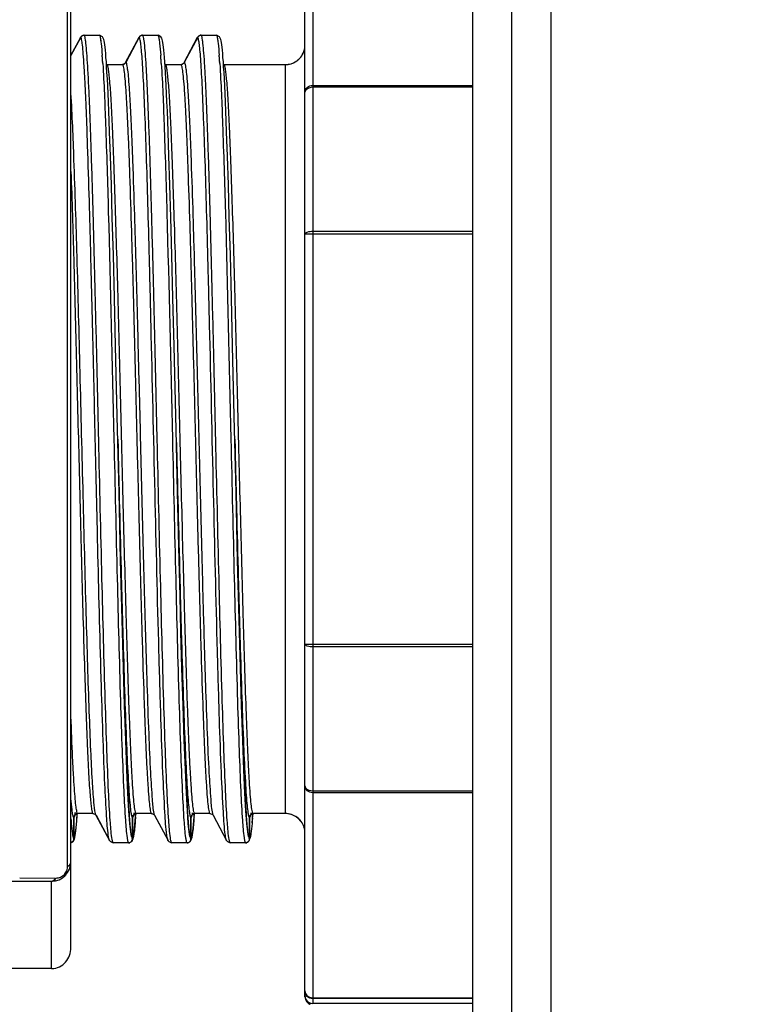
# Model space of a CAD drawing. Header units: millimetres. Extents: x 976 to 5968, y -70 to 3420.
# Tile 9 of 20: x 4565 to 4584, y 1694 to 1719. Entities that reach past the tile are written whole.
import ezdxf

# ---------------------------------------------------------------- set-up
doc = ezdxf.new("R2010")
doc.units = ezdxf.units.MM
doc.layers.add('M1001201_HOLDER_M_PBL27', color=7, linetype='Continuous')

msp = doc.modelspace()

# ---------------------------------------------------------------- linework, layer by layer
at = {"color": 252, "ltscale": 1000, "true_color": 0x939598}
for radius, start, end in [(900, 96.37937, 263.62063), (800, 97.180756, 262.819244), (700, 98.213211, 261.786789), (600, 99.594068, 260.405932)]:
    msp.add_arc((4708.953, 1820.097), radius, start, end, dxfattribs=at)
at = {"layer": 'M1001201_HOLDER_M_PBL27', "color": 3}
for p, q in [((4577.453, 1685.097), (4577.453, 1757.597)), ((4576.453, 1686.097), (4576.453, 1756.597)), ((4578.453, 1724.91), (4578.453, 1685.097)), ((4572.353, 1722.597), (4572.353, 1693.631)), ((4572.153, 1693.797), (4572.153, 1722.397)), ((4566.153, 1695.059), (4566.153, 1721.097)), ((4566.064, 1697.139), (4566.064, 1719.358)), ((4566.395, 1718.381), (4566.153, 1717.929)), ((4566.153, 1717.931), (4566.394, 1718.381)), ((4566.394, 1718.381), (4566.401, 1718.394)), ((4566.394, 1718.381), (4566.401, 1718.394)), ((4566.402, 1718.394), (4566.395, 1718.381)), ((4566.402, 1718.394), (4566.395, 1718.381)), ((4566.404, 1718.393), (4566.402, 1718.394)), ((4566.481, 1718.446), (4566.476, 1718.444)), ((4566.489, 1718.447), (4566.481, 1718.446)), ((4566.49, 1718.447), (4566.879, 1718.447)), ((4566.879, 1718.447), (4566.886, 1718.446)), ((4566.959, 1718.41), (4566.886, 1718.446)), ((4567.555, 1717.749), (4567.901, 1718.394)), ((4567.902, 1718.394), (4567.556, 1717.749)), ((4567.894, 1718.381), (4567.901, 1718.394)), ((4567.902, 1718.394), (4567.895, 1718.381)), ((4567.904, 1718.393), (4567.902, 1718.394)), ((4567.981, 1718.446), (4567.976, 1718.444)), ((4567.989, 1718.447), (4567.981, 1718.446)), ((4567.99, 1718.447), (4568.379, 1718.447)), ((4568.379, 1718.447), (4568.386, 1718.446)), ((4568.459, 1718.41), (4568.386, 1718.446)), ((4569.055, 1717.749), (4569.401, 1718.394)), ((4569.402, 1718.394), (4569.056, 1717.749)), ((4569.394, 1718.381), (4569.401, 1718.394)), ((4569.402, 1718.394), (4569.395, 1718.381)), ((4569.404, 1718.393), (4569.402, 1718.394)), ((4569.481, 1718.446), (4569.476, 1718.444)), ((4569.489, 1718.447), (4569.481, 1718.446)), ((4569.49, 1718.447), (4569.879, 1718.447)), ((4569.879, 1718.447), (4569.886, 1718.446)), ((4569.959, 1718.41), (4569.886, 1718.446)), ((4567.068, 1717.633), (4567.06, 1717.762)), ((4567.072, 1717.697), (4567.069, 1717.698)), ((4567.072, 1717.697), (4567.079, 1717.697)), ((4567.079, 1717.697), (4567.468, 1717.697)), ((4567.467, 1717.697), (4567.475, 1717.697)), ((4567.468, 1717.697), (4567.469, 1717.695)), ((4567.479, 1717.699), (4567.475, 1717.697)), ((4567.556, 1717.749), (4567.558, 1717.749)), ((4568.568, 1717.633), (4568.56, 1717.762)), ((4568.572, 1717.697), (4568.569, 1717.698)), ((4568.572, 1717.697), (4568.579, 1717.697)), ((4568.579, 1717.697), (4568.968, 1717.697)), ((4568.967, 1717.697), (4568.975, 1717.697)), ((4568.968, 1717.697), (4568.969, 1717.695)), ((4568.979, 1717.699), (4568.975, 1717.697)), ((4569.056, 1717.749), (4569.058, 1717.749)), ((4570.068, 1717.633), (4570.06, 1717.762)), ((4570.072, 1717.697), (4570.069, 1717.698)), ((4570.072, 1717.697), (4570.079, 1717.697)), ((4570.079, 1717.697), (4571.653, 1717.697)), ((4571.653, 1698.497), (4571.653, 1717.697)), ((4572.353, 1717.161), (4576.453, 1717.161)), ((4576.453, 1717.112), (4572.353, 1717.112)), ((4567.166, 1715.344), (4567.144, 1715.971)), ((4568.666, 1715.344), (4568.644, 1715.971)), ((4570.166, 1715.344), (4570.144, 1715.971)), ((4567.189, 1714.615), (4567.166, 1715.344)), ((4568.689, 1714.615), (4568.666, 1715.344)), ((4570.189, 1714.615), (4570.166, 1715.344)), ((4567.213, 1713.775), (4567.189, 1714.615)), ((4568.713, 1713.775), (4568.689, 1714.615)), ((4570.213, 1713.775), (4570.189, 1714.615)), ((4567.24, 1712.811), (4567.213, 1713.775)), ((4568.74, 1712.811), (4568.713, 1713.775)), ((4570.24, 1712.811), (4570.213, 1713.775)), ((4576.453, 1713.35), (4572.153, 1713.35)), ((4572.353, 1713.424), (4576.453, 1713.424)), ((4567.267, 1711.715), (4567.24, 1712.811)), ((4568.767, 1711.715), (4568.74, 1712.811)), ((4570.267, 1711.715), (4570.24, 1712.811)), ((4567.298, 1710.478), (4567.267, 1711.715)), ((4568.798, 1710.478), (4568.767, 1711.715)), ((4570.298, 1710.478), (4570.267, 1711.715)), ((4567.354, 1708.096), (4567.357, 1707.934)), ((4567.354, 1708.096), (4567.357, 1707.934)), ((4568.854, 1708.096), (4568.857, 1707.934)), ((4568.854, 1708.096), (4568.857, 1707.934)), ((4570.354, 1708.096), (4570.357, 1707.934)), ((4570.354, 1708.096), (4570.357, 1707.934)), ((4567.427, 1704.989), (4567.385, 1706.735)), ((4568.927, 1704.989), (4568.885, 1706.735)), ((4570.427, 1704.989), (4570.385, 1706.735)), ((4572.153, 1702.843), (4576.453, 1702.843)), ((4576.453, 1702.77), (4572.353, 1702.77)), ((4572.353, 1699.081), (4576.453, 1699.081)), ((4576.453, 1699.032), (4572.353, 1699.032)), ((4566.309, 1698.42), (4566.311, 1698.452)), ((4566.31, 1698.432), (4566.314, 1698.494)), ((4566.311, 1698.452), (4566.313, 1698.48)), ((4566.313, 1698.494), (4566.313, 1698.497)), ((4566.319, 1698.495), (4566.322, 1698.496)), ((4566.322, 1698.496), (4566.329, 1698.497)), ((4566.717, 1698.497), (4566.328, 1698.497)), ((4566.717, 1698.497), (4566.725, 1698.496)), ((4566.725, 1698.496), (4566.782, 1698.471)), ((4566.782, 1698.51), (4566.781, 1698.512)), ((4566.781, 1698.494), (4566.781, 1698.496)), ((4566.782, 1698.471), (4566.795, 1698.454)), ((4566.795, 1698.454), (4567.141, 1697.809)), ((4567.145, 1697.812), (4566.806, 1698.444)), ((4567.81, 1698.428), (4567.814, 1698.492)), ((4567.813, 1698.478), (4567.811, 1698.452)), ((4567.813, 1698.497), (4567.813, 1698.492)), ((4567.819, 1698.495), (4567.822, 1698.496)), ((4567.822, 1698.496), (4567.829, 1698.497)), ((4568.217, 1698.497), (4567.828, 1698.497)), ((4568.217, 1698.497), (4568.225, 1698.496)), ((4568.225, 1698.496), (4568.282, 1698.47)), ((4568.281, 1698.512), (4568.281, 1698.51)), ((4568.281, 1698.497), (4568.281, 1698.494)), ((4568.282, 1698.47), (4568.295, 1698.454)), ((4568.295, 1698.454), (4568.641, 1697.809)), ((4568.645, 1697.812), (4568.306, 1698.444)), ((4569.31, 1698.428), (4569.314, 1698.492)), ((4569.313, 1698.478), (4569.311, 1698.452)), ((4569.313, 1698.497), (4569.313, 1698.492)), ((4569.319, 1698.495), (4569.322, 1698.496)), ((4569.322, 1698.496), (4569.329, 1698.497)), ((4569.717, 1698.497), (4569.328, 1698.497)), ((4569.717, 1698.497), (4569.725, 1698.496)), ((4569.725, 1698.496), (4569.782, 1698.47)), ((4569.781, 1698.512), (4569.781, 1698.51)), ((4569.781, 1698.497), (4569.781, 1698.494)), ((4569.782, 1698.47), (4569.795, 1698.454)), ((4569.795, 1698.454), (4570.141, 1697.809)), ((4570.145, 1697.812), (4569.806, 1698.444)), ((4570.804, 1698.354), (4570.812, 1698.464)), ((4570.812, 1698.472), (4570.81, 1698.439)), ((4570.813, 1698.497), (4570.812, 1698.493)), ((4570.812, 1698.464), (4570.814, 1698.493)), ((4570.817, 1698.494), (4570.822, 1698.496)), ((4570.822, 1698.496), (4570.829, 1698.497)), ((4571.653, 1698.497), (4570.828, 1698.497)), ((4566.228, 1698.397), (4566.228, 1697.888)), ((4566.229, 1697.888), (4566.229, 1698.397)), ((4567.728, 1698.397), (4567.728, 1697.888)), ((4567.729, 1697.888), (4567.729, 1698.397)), ((4567.808, 1698.413), (4567.806, 1698.382)), ((4569.228, 1698.397), (4569.228, 1697.888)), ((4569.229, 1697.888), (4569.229, 1698.397)), ((4569.308, 1698.413), (4569.306, 1698.382)), ((4570.728, 1698.397), (4570.728, 1697.888)), ((4570.729, 1697.888), (4570.729, 1698.397)), ((4570.797, 1698.257), (4570.804, 1698.354)), ((4570.806, 1698.386), (4570.804, 1698.359)), ((4566.261, 1697.935), (4566.269, 1697.988)), ((4567.761, 1697.934), (4567.769, 1697.987)), ((4569.261, 1697.934), (4569.269, 1697.987)), ((4570.762, 1697.938), (4570.768, 1697.983)), ((4566.228, 1697.888), (4566.228, 1697.847)), ((4566.228, 1697.888), (4566.228, 1697.847)), ((4566.229, 1697.847), (4566.229, 1697.888)), ((4566.229, 1697.847), (4566.229, 1697.888)), ((4566.253, 1697.891), (4566.261, 1697.935)), ((4567.14, 1697.81), (4567.164, 1697.778)), ((4567.164, 1697.778), (4567.231, 1697.747)), ((4567.218, 1697.787), (4567.215, 1697.802)), ((4567.239, 1697.747), (4567.231, 1697.747)), ((4567.628, 1697.747), (4567.239, 1697.747)), ((4567.629, 1697.747), (4567.636, 1697.747)), ((4567.636, 1697.747), (4567.641, 1697.749)), ((4567.728, 1697.888), (4567.728, 1697.847)), ((4567.728, 1697.888), (4567.728, 1697.847)), ((4567.729, 1697.847), (4567.729, 1697.888)), ((4567.729, 1697.847), (4567.729, 1697.888)), ((4567.753, 1697.891), (4567.761, 1697.934)), ((4568.64, 1697.81), (4568.664, 1697.778)), ((4568.664, 1697.778), (4568.731, 1697.747)), ((4568.718, 1697.787), (4568.715, 1697.802)), ((4568.739, 1697.747), (4568.731, 1697.747)), ((4569.128, 1697.747), (4568.739, 1697.747)), ((4569.129, 1697.747), (4569.136, 1697.747)), ((4569.136, 1697.747), (4569.141, 1697.749)), ((4569.228, 1697.888), (4569.228, 1697.847)), ((4569.228, 1697.888), (4569.228, 1697.847)), ((4569.229, 1697.847), (4569.229, 1697.888)), ((4569.229, 1697.847), (4569.229, 1697.888)), ((4569.253, 1697.891), (4569.261, 1697.934)), ((4570.14, 1697.81), (4570.164, 1697.778)), ((4570.164, 1697.778), (4570.231, 1697.747)), ((4570.218, 1697.787), (4570.215, 1697.802)), ((4570.239, 1697.747), (4570.231, 1697.747)), ((4570.628, 1697.747), (4570.239, 1697.747)), ((4570.629, 1697.747), (4570.636, 1697.747)), ((4570.636, 1697.747), (4570.642, 1697.749)), ((4570.728, 1697.888), (4570.728, 1697.847)), ((4570.728, 1697.888), (4570.728, 1697.847)), ((4570.729, 1697.847), (4570.729, 1697.888)), ((4570.729, 1697.847), (4570.729, 1697.888)), ((4570.747, 1697.866), (4570.755, 1697.899)), ((4570.755, 1697.899), (4570.762, 1697.938)), ((4563.853, 1696.764), (4565.653, 1696.764)), ((4565.752, 1696.837), (4564.839, 1696.842)), ((4565.653, 1694.523), (4565.653, 1696.764)), ((4565.752, 1696.837), (4565.764, 1696.837)), ((4565.653, 1694.523), (4563.653, 1694.523)), ((4572.253, 1693.623), (4572.253, 1693.662)), ((4572.353, 1693.778), (4576.453, 1693.778)), ((4576.453, 1693.754), (4572.353, 1693.754)), ((4573.055, 1693.631), (4572.253, 1693.623)), ((4576.453, 1693.631), (4572.353, 1693.631))]:
    msp.add_line(p, q, dxfattribs=at)
for points in [[(4567.003, 1718.302), (4566.994, 1718.339), (4566.982, 1718.372), (4566.959, 1718.41)], [(4568.503, 1718.302), (4568.494, 1718.339), (4568.482, 1718.372), (4568.459, 1718.41)], [(4570.003, 1718.302), (4569.994, 1718.339), (4569.982, 1718.372), (4569.959, 1718.41)], [(4567.019, 1718.205), (4567.011, 1718.258), (4567.003, 1718.302)], [(4567.06, 1717.762), (4567.051, 1717.877), (4567.043, 1717.977), (4567.035, 1718.065), (4567.027, 1718.141), (4567.019, 1718.205)], [(4568.519, 1718.205), (4568.511, 1718.258), (4568.503, 1718.302)], [(4568.56, 1717.762), (4568.551, 1717.877), (4568.543, 1717.977), (4568.535, 1718.065), (4568.527, 1718.141), (4568.519, 1718.205)], [(4570.019, 1718.205), (4570.011, 1718.258), (4570.003, 1718.302)], [(4570.06, 1717.762), (4570.051, 1717.877), (4570.043, 1717.977), (4570.035, 1718.065), (4570.027, 1718.141), (4570.019, 1718.205)], [(4567.144, 1715.971), (4567.134, 1716.249), (4567.124, 1716.505), (4567.114, 1716.74), (4567.104, 1716.955), (4567.095, 1717.151), (4567.086, 1717.328), (4567.077, 1717.489), (4567.068, 1717.633)], [(4568.644, 1715.971), (4568.634, 1716.249), (4568.624, 1716.505), (4568.614, 1716.74), (4568.604, 1716.955), (4568.595, 1717.151), (4568.586, 1717.328), (4568.577, 1717.489), (4568.568, 1717.633)], [(4570.144, 1715.971), (4570.134, 1716.249), (4570.124, 1716.505), (4570.114, 1716.74), (4570.104, 1716.955), (4570.095, 1717.151), (4570.086, 1717.328), (4570.077, 1717.489), (4570.068, 1717.633)], [(4567.385, 1706.735), (4567.348, 1708.343), (4567.298, 1710.478)], [(4568.885, 1706.735), (4568.848, 1708.343), (4568.798, 1710.478)], [(4570.385, 1706.735), (4570.348, 1708.343), (4570.298, 1710.478)], [(4567.704, 1697.91), (4567.684, 1698.029), (4567.662, 1698.244), (4567.639, 1698.569), (4567.613, 1699.02), (4567.586, 1699.615), (4567.557, 1700.374), (4567.527, 1701.275), (4567.499, 1702.223), (4567.474, 1703.156), (4567.45, 1704.078), (4567.427, 1704.989)], [(4569.204, 1697.91), (4569.184, 1698.029), (4569.162, 1698.244), (4569.139, 1698.569), (4569.113, 1699.02), (4569.086, 1699.615), (4569.057, 1700.374), (4569.027, 1701.275), (4568.999, 1702.223), (4568.974, 1703.156), (4568.95, 1704.078), (4568.927, 1704.989)], [(4570.704, 1697.91), (4570.684, 1698.029), (4570.662, 1698.244), (4570.639, 1698.569), (4570.613, 1699.02), (4570.586, 1699.615), (4570.557, 1700.374), (4570.527, 1701.275), (4570.499, 1702.223), (4570.474, 1703.156), (4570.45, 1704.078), (4570.427, 1704.989)], [(4566.269, 1697.988), (4566.277, 1698.053), (4566.285, 1698.128), (4566.293, 1698.216), (4566.301, 1698.317), (4566.31, 1698.432)], [(4567.769, 1697.987), (4567.777, 1698.051), (4567.785, 1698.126), (4567.793, 1698.214), (4567.801, 1698.314), (4567.81, 1698.428)], [(4569.269, 1697.987), (4569.277, 1698.051), (4569.285, 1698.126), (4569.293, 1698.214), (4569.301, 1698.314), (4569.31, 1698.428)], [(4566.201, 1697.779), (4566.21, 1697.784), (4566.233, 1697.821), (4566.244, 1697.854), (4566.253, 1697.891)], [(4567.701, 1697.779), (4567.709, 1697.783), (4567.732, 1697.821), (4567.744, 1697.854), (4567.753, 1697.891)], [(4569.201, 1697.779), (4569.209, 1697.783), (4569.232, 1697.821), (4569.244, 1697.854), (4569.253, 1697.891)]]:
    msp.add_lwpolyline(points, dxfattribs=at)
for centre, radius, start, end in [((4566.489, 1718.346), 0.101, 94.8183, 110.2543), ((4566.49, 1718.346), 0.101, 95.3043, 110.1909), ((4566.49, 1718.349), 0.0977, 90.0228, 95.2853), ((4567.99, 1718.346), 0.101, 95.2976, 110.1909), ((4567.989, 1718.346), 0.101, 94.8296, 110.2157), ((4567.99, 1718.349), 0.0977, 90.0228, 95.2784), ((4569.49, 1718.346), 0.101, 95.2976, 110.1914), ((4569.489, 1718.346), 0.101, 94.8296, 110.2157), ((4569.49, 1718.349), 0.0977, 90.0228, 95.2784), ((4564.951, 1718.03), 1.986, 7.9561, 8.2714), ((4571.649, 1718.197), 0.504, 343.2455, 359.9353), ((4571.649, 1718.197), 0.503, 343.2392, 359.9478), ((4550.33, 1716.703), 16.669, 3.8297, 4.2367), ((4551.83, 1716.703), 16.67, 3.8297, 4.2367), ((4553.33, 1716.703), 16.67, 3.8297, 4.2367), ((4571.65, 1718.198), 0.503, 309.169, 326.2876), ((4571.654, 1718.196), 0.499, 313.8593, 323.9824), ((4571.655, 1718.195), 0.497, 323.987, 326.313), ((4571.651, 1718.197), 0.501, 326.3275, 337.7445), ((4571.652, 1718.197), 0.5, 326.3073, 337.7479), ((4571.653, 1718.196), 0.499, 337.7604, 343.1928), ((4546.347, 1716.433), 20.662, 3.695, 3.8389), ((4543.976, 1716.28), 23.037, 3.5817, 3.6955), ((4567.468, 1717.796), 0.0995, 270.0123, 276.4891), ((4567.467, 1717.798), 0.101, 274.7518, 287.7396), ((4567.468, 1717.797), 0.101, 276.4702, 290.6099), ((4547.847, 1716.433), 20.662, 3.695, 3.8389), ((4545.476, 1716.28), 23.037, 3.5817, 3.6955), ((4568.968, 1717.796), 0.0995, 270.0123, 276.4891), ((4568.967, 1717.798), 0.101, 274.7518, 287.7399), ((4568.968, 1717.797), 0.101, 276.4702, 290.6101), ((4549.347, 1716.433), 20.662, 3.695, 3.8389), ((4546.976, 1716.28), 23.037, 3.5817, 3.6955), ((4571.652, 1718.2), 0.503, 270.0599, 286.4767), ((4571.652, 1718.199), 0.503, 270.045, 286.4846), ((4571.653, 1718.196), 0.5, 286.5276, 291.7289), ((4571.652, 1718.198), 0.501, 291.7455, 303.2078), ((4571.652, 1718.197), 0.501, 291.7453, 303.2247), ((4571.651, 1718.199), 0.503, 303.2386, 309.1124), ((4571.654, 1718.194), 0.498, 303.221, 306.0122), ((4571.654, 1718.195), 0.498, 306.0155, 313.8409), ((4566.328, 1698.406), 0.0903, 90.0392, 96.2028), ((4550.56, 1699.639), 17.292, 355.9324, 356.0625), ((4567.828, 1698.406), 0.0903, 90.0389, 96.1846), ((4552.06, 1699.639), 17.292, 355.9324, 356.0625), ((4569.328, 1698.406), 0.0903, 90.0389, 96.1846), ((4570.828, 1698.406), 0.091, 90.0561, 97.4145), ((4571.652, 1697.993), 0.504, 72.0651, 89.9349), ((4571.652, 1697.995), 0.502, 54.0387, 71.9614), ((4550.723, 1699.522), 15.625, 355.8084, 355.9538), ((4554.343, 1699.583), 16.507, 355.8417, 356.0257), ((4571.65, 1697.994), 0.504, 36.0685, 53.9316), ((4571.653, 1697.997), 0.5, 17.9989, 36.0037), ((4567.739, 1698.205), 1.565, 188.2668, 189.4305), ((4569.239, 1698.205), 1.565, 188.2668, 189.4305), ((4570.739, 1698.205), 1.565, 188.2668, 189.4305), ((4572.239, 1698.205), 1.565, 188.2668, 189.4305), ((4571.651, 1697.996), 0.501, 0.0355, 17.9613), ((4566.125, 1697.856), 0.109, 284.6185, 291.5684), ((4567.239, 1697.752), 0.00569, 257.9091, 265.1013), ((4568.739, 1697.752), 0.00569, 257.9091, 265.1013), ((4570.239, 1697.752), 0.00569, 257.9091, 265.1013), ((4565.653, 1697.264), 0.5, 270, 359.9988), ((4565.683, 1697.195), 0.399, 319.8066, 322.2712), ((4565.65, 1696.877), 0.113, 286.7307, 294.6596), ((4565.653, 1694.96), 0.437, 270.002, 271.5892), ((4572.353, 1693.831), 0.2, 179.9363, 269.9253), ((4572.353, 1693.797), 0.201, 240.0105, 249.9793)]:
    msp.add_arc(centre, radius, start, end, dxfattribs=at)
for points in [[(4566.423, 1718.421), (4566.414, 1718.414), (4566.406, 1718.404), (4566.401, 1718.394)], [(4566.402, 1718.394), (4566.407, 1718.404), (4566.414, 1718.413), (4566.423, 1718.421)], [(4566.423, 1718.421), (4566.432, 1718.429), (4566.444, 1718.436), (4566.455, 1718.44)], [(4566.454, 1718.44), (4566.443, 1718.436), (4566.432, 1718.429), (4566.423, 1718.421)], [(4567.923, 1718.421), (4567.914, 1718.414), (4567.906, 1718.404), (4567.901, 1718.394)], [(4567.902, 1718.394), (4567.907, 1718.404), (4567.914, 1718.413), (4567.923, 1718.42)], [(4567.923, 1718.42), (4567.932, 1718.429), (4567.943, 1718.436), (4567.955, 1718.44)], [(4567.955, 1718.44), (4567.943, 1718.436), (4567.932, 1718.43), (4567.923, 1718.421)], [(4569.423, 1718.421), (4569.414, 1718.414), (4569.406, 1718.404), (4569.401, 1718.394)], [(4569.402, 1718.394), (4569.407, 1718.404), (4569.414, 1718.413), (4569.423, 1718.42)], [(4569.423, 1718.42), (4569.432, 1718.429), (4569.443, 1718.436), (4569.455, 1718.44)], [(4569.455, 1718.44), (4569.443, 1718.436), (4569.432, 1718.43), (4569.423, 1718.421)], [(4567.498, 1717.701), (4567.511, 1717.705), (4567.523, 1717.712), (4567.533, 1717.721)], [(4567.556, 1717.749), (4567.545, 1717.729), (4567.526, 1717.711), (4567.504, 1717.703)], [(4567.533, 1717.721), (4567.542, 1717.729), (4567.55, 1717.739), (4567.555, 1717.749)], [(4568.998, 1717.701), (4569.011, 1717.705), (4569.023, 1717.712), (4569.033, 1717.721)], [(4569.056, 1717.749), (4569.045, 1717.729), (4569.026, 1717.711), (4569.004, 1717.703)], [(4569.033, 1717.721), (4569.042, 1717.729), (4569.05, 1717.739), (4569.055, 1717.749)], [(4566.229, 1698.397), (4566.229, 1698.435), (4566.26, 1698.478), (4566.297, 1698.491)], [(4566.318, 1698.496), (4566.284, 1698.492), (4566.248, 1698.466), (4566.236, 1698.433)], [(4566.795, 1698.455), (4566.788, 1698.467), (4566.785, 1698.48), (4566.781, 1698.494)], [(4567.729, 1698.397), (4567.729, 1698.435), (4567.76, 1698.478), (4567.797, 1698.491)], [(4567.818, 1698.496), (4567.784, 1698.492), (4567.748, 1698.466), (4567.736, 1698.433)], [(4568.281, 1698.494), (4568.285, 1698.481), (4568.288, 1698.467), (4568.295, 1698.455)], [(4569.229, 1698.397), (4569.229, 1698.435), (4569.26, 1698.478), (4569.297, 1698.491)], [(4569.318, 1698.496), (4569.284, 1698.492), (4569.248, 1698.466), (4569.236, 1698.433)], [(4569.781, 1698.494), (4569.785, 1698.481), (4569.788, 1698.467), (4569.795, 1698.455)], [(4570.729, 1698.397), (4570.729, 1698.435), (4570.76, 1698.478), (4570.797, 1698.491)], [(4570.768, 1698.476), (4570.753, 1698.466), (4570.742, 1698.45), (4570.736, 1698.433)], [(4570.816, 1698.496), (4570.799, 1698.494), (4570.782, 1698.487), (4570.768, 1698.476)], [(4572.057, 1698.29), (4571.968, 1698.413), (4571.804, 1698.497), (4571.653, 1698.497)], [(4566.236, 1698.433), (4566.231, 1698.422), (4566.228, 1698.409), (4566.228, 1698.397)], [(4567.736, 1698.433), (4567.731, 1698.422), (4567.728, 1698.409), (4567.728, 1698.397)], [(4569.236, 1698.433), (4569.231, 1698.422), (4569.228, 1698.409), (4569.228, 1698.397)], [(4570.736, 1698.433), (4570.731, 1698.422), (4570.728, 1698.409), (4570.728, 1698.397)], [(4566.202, 1697.779), (4566.189, 1697.765), (4566.171, 1697.755), (4566.153, 1697.75)], [(4566.165, 1697.754), (4566.19, 1697.763), (4566.212, 1697.785), (4566.221, 1697.809)], [(4566.228, 1697.847), (4566.228, 1697.822), (4566.218, 1697.797), (4566.202, 1697.779)], [(4566.221, 1697.809), (4566.226, 1697.821), (4566.229, 1697.834), (4566.229, 1697.847)], [(4567.215, 1697.802), (4567.209, 1697.827), (4567.205, 1697.852), (4567.201, 1697.877)], [(4567.702, 1697.779), (4567.685, 1697.761), (4567.66, 1697.749), (4567.636, 1697.747)], [(4567.666, 1697.754), (4567.69, 1697.764), (4567.712, 1697.785), (4567.722, 1697.81)], [(4567.728, 1697.847), (4567.728, 1697.822), (4567.718, 1697.797), (4567.702, 1697.779)], [(4567.722, 1697.81), (4567.726, 1697.821), (4567.729, 1697.834), (4567.729, 1697.847)], [(4568.715, 1697.802), (4568.709, 1697.827), (4568.705, 1697.852), (4568.701, 1697.877)], [(4569.202, 1697.779), (4569.185, 1697.761), (4569.16, 1697.749), (4569.136, 1697.747)], [(4569.166, 1697.754), (4569.19, 1697.764), (4569.212, 1697.785), (4569.222, 1697.81)], [(4569.228, 1697.847), (4569.228, 1697.822), (4569.218, 1697.797), (4569.202, 1697.779)], [(4569.222, 1697.81), (4569.226, 1697.821), (4569.229, 1697.834), (4569.229, 1697.847)], [(4570.215, 1697.802), (4570.209, 1697.827), (4570.205, 1697.852), (4570.201, 1697.877)], [(4570.694, 1697.771), (4570.678, 1697.758), (4570.657, 1697.749), (4570.636, 1697.747)], [(4570.666, 1697.754), (4570.69, 1697.764), (4570.712, 1697.785), (4570.722, 1697.81)], [(4570.728, 1697.847), (4570.728, 1697.819), (4570.715, 1697.789), (4570.694, 1697.771)], [(4570.722, 1697.81), (4570.726, 1697.821), (4570.729, 1697.834), (4570.729, 1697.847)], [(4565.987, 1696.937), (4565.959, 1696.905), (4565.922, 1696.878), (4565.883, 1696.861)], [(4565.998, 1696.95), (4566.024, 1696.984), (4566.045, 1697.023), (4566.055, 1697.064)], [(4566.055, 1697.064), (4566.06, 1697.089), (4566.063, 1697.114), (4566.064, 1697.139)], [(4565.641, 1696.764), (4565.67, 1696.764), (4565.699, 1696.778), (4565.72, 1696.798)], [(4565.697, 1696.774), (4565.715, 1696.782), (4565.732, 1696.795), (4565.745, 1696.81)], [(4565.72, 1696.798), (4565.733, 1696.809), (4565.743, 1696.823), (4565.752, 1696.837)], [(4565.745, 1696.81), (4565.752, 1696.819), (4565.758, 1696.828), (4565.764, 1696.837)], [(4565.883, 1696.861), (4565.846, 1696.845), (4565.804, 1696.837), (4565.764, 1696.837)], [(4572.153, 1693.952), (4572.153, 1693.91), (4572.173, 1693.866), (4572.203, 1693.837)], [(4572.153, 1693.797), (4572.153, 1693.773), (4572.157, 1693.75), (4572.165, 1693.728)], [(4572.165, 1693.728), (4572.18, 1693.685), (4572.213, 1693.646), (4572.253, 1693.623)], [(4572.203, 1693.837), (4572.241, 1693.799), (4572.299, 1693.778), (4572.353, 1693.778)]]:
    msp.add_open_spline(points, degree=3, dxfattribs=at)
for points, knots in [([(4567.111, 1697.943), (4567.088, 1698.104), (4567.059, 1698.54), (4567.016, 1699.35), (4566.975, 1700.46), (4566.913, 1702.419), (4566.857, 1704.627), (4566.802, 1707.008), (4566.758, 1708.892), (4566.715, 1710.748), (4566.671, 1712.514), (4566.628, 1714.128), (4566.59, 1715.353), (4566.56, 1716.216), (4566.538, 1716.763), (4566.516, 1717.236), (4566.495, 1717.629), (4566.473, 1717.942), (4566.452, 1718.168), (4566.434, 1718.307), (4566.417, 1718.369), (4566.409, 1718.39), (4566.404, 1718.393)], [0, 0, 0, 0, 0.023894, 0.063983, 0.118837, 0.186634, 0.351314, 0.44257, 0.535661, 0.627424, 0.714692, 0.794502, 0.864103, 0.894314, 0.921115, 0.944283, 0.963614, 0.978924, 0.990095, 0.997097, 0.999041, 1, 1, 1, 1]), ([(4566.864, 1708.097), (4566.849, 1708.769), (4566.819, 1710.087), (4566.773, 1712.002), (4566.727, 1713.766), (4566.688, 1715.112), (4566.655, 1716.063), (4566.632, 1716.667), (4566.609, 1717.189), (4566.586, 1717.622), (4566.564, 1717.964), (4566.544, 1718.191), (4566.527, 1718.323), (4566.515, 1718.388), (4566.506, 1718.424), (4566.496, 1718.446), (4566.49, 1718.447)], [0, 0, 0, 0, 0.194732, 0.381639, 0.554468, 0.70552, 0.771299, 0.829872, 0.880467, 0.922473, 0.955585, 0.979628, 0.988182, 0.994395, 0.998275, 1, 1, 1, 1]), ([(4566.879, 1718.447), (4566.892, 1718.445), (4566.903, 1718.384), (4566.912, 1718.348), (4566.917, 1718.316)], [0, 0, 0, 0, 0.279556, 1, 1, 1, 1]), ([(4568.207, 1711.026), (4568.195, 1711.535), (4568.171, 1712.515), (4568.134, 1713.917), (4568.096, 1715.173), (4568.059, 1716.249), (4568.027, 1717.022), (4568, 1717.53), (4567.982, 1717.825), (4567.962, 1718.055), (4567.947, 1718.229), (4567.925, 1718.326), (4567.917, 1718.386), (4567.904, 1718.393)], [0, 0, 0, 0, 0.206924, 0.398641, 0.57028, 0.717491, 0.836616, 0.884685, 0.924643, 0.956211, 0.979286, 0.993835, 1, 1, 1, 1]), ([(4568.364, 1708.097), (4568.349, 1708.769), (4568.319, 1710.087), (4568.273, 1712.002), (4568.227, 1713.766), (4568.188, 1715.112), (4568.155, 1716.063), (4568.132, 1716.667), (4568.109, 1717.189), (4568.086, 1717.622), (4568.064, 1717.964), (4568.044, 1718.191), (4568.027, 1718.323), (4568.015, 1718.388), (4568.006, 1718.424), (4567.996, 1718.446), (4567.99, 1718.447)], [0, 0, 0, 0, 0.194732, 0.381639, 0.554468, 0.70552, 0.771299, 0.829872, 0.880467, 0.922473, 0.955585, 0.979628, 0.988182, 0.994395, 0.998275, 1, 1, 1, 1]), ([(4568.379, 1718.447), (4568.392, 1718.445), (4568.403, 1718.384), (4568.412, 1718.348), (4568.417, 1718.316)], [0, 0, 0, 0, 0.279556, 1, 1, 1, 1]), ([(4569.707, 1711.026), (4569.695, 1711.535), (4569.671, 1712.515), (4569.634, 1713.917), (4569.596, 1715.173), (4569.559, 1716.249), (4569.527, 1717.022), (4569.5, 1717.53), (4569.482, 1717.825), (4569.462, 1718.055), (4569.447, 1718.229), (4569.425, 1718.326), (4569.417, 1718.386), (4569.404, 1718.393)], [0, 0, 0, 0, 0.206924, 0.398641, 0.57028, 0.717491, 0.836616, 0.884685, 0.924643, 0.956211, 0.979286, 0.993835, 1, 1, 1, 1]), ([(4569.864, 1708.097), (4569.849, 1708.769), (4569.819, 1710.087), (4569.773, 1712.002), (4569.727, 1713.766), (4569.688, 1715.112), (4569.655, 1716.063), (4569.632, 1716.667), (4569.609, 1717.189), (4569.586, 1717.622), (4569.564, 1717.964), (4569.544, 1718.191), (4569.527, 1718.323), (4569.515, 1718.388), (4569.506, 1718.424), (4569.496, 1718.446), (4569.49, 1718.447)], [0, 0, 0, 0, 0.194732, 0.381639, 0.554468, 0.70552, 0.771299, 0.829872, 0.880467, 0.922473, 0.955585, 0.979628, 0.988182, 0.994395, 0.998275, 1, 1, 1, 1]), ([(4569.879, 1718.447), (4569.892, 1718.445), (4569.903, 1718.384), (4569.912, 1718.348), (4569.917, 1718.316)], [0, 0, 0, 0, 0.279556, 1, 1, 1, 1]), ([(4566.918, 1718.305), (4566.921, 1718.281), (4566.937, 1718.158), (4566.947, 1718.034), (4566.954, 1717.934)], [0, 0, 0, 0, 0.193369, 1, 1, 1, 1]), ([(4568.417, 1718.316), (4568.42, 1718.292), (4568.436, 1718.165), (4568.446, 1718.037), (4568.454, 1717.934)], [0, 0, 0, 0, 0.190111, 1, 1, 1, 1]), ([(4569.917, 1718.316), (4569.92, 1718.292), (4569.936, 1718.165), (4569.946, 1718.037), (4569.954, 1717.934)], [0, 0, 0, 0, 0.190111, 1, 1, 1, 1]), ([(4566.969, 1717.719), (4567.001, 1717.203), (4567.051, 1715.935), (4567.149, 1712.728), (4567.209, 1710.036), (4567.254, 1708.097)], [0, 0, 0, 0, 0.160971, 0.395476, 1, 1, 1, 1]), ([(4567.828, 1698.497), (4567.822, 1698.497), (4567.812, 1698.517), (4567.796, 1698.576), (4567.776, 1698.716), (4567.754, 1698.943), (4567.732, 1699.262), (4567.709, 1699.664), (4567.686, 1700.148), (4567.663, 1700.708), (4567.621, 1701.86), (4567.565, 1703.706), (4567.498, 1706.28), (4567.431, 1709.009), (4567.374, 1711.276), (4567.326, 1712.99), (4567.292, 1714.136), (4567.257, 1715.151), (4567.223, 1716.013), (4567.193, 1716.629), (4567.169, 1717.031), (4567.151, 1717.262), (4567.134, 1717.44), (4567.118, 1717.577), (4567.102, 1717.647), (4567.09, 1717.696), (4567.079, 1717.697)], [0, 0, 0, 0, 0.000894, 0.00285, 0.01025, 0.022283, 0.038847, 0.059853, 0.085152, 0.114438, 0.147325, 0.264927, 0.402671, 0.549001, 0.690791, 0.756457, 0.816501, 0.869577, 0.914876, 0.951229, 0.965742, 0.977745, 0.987201, 0.994063, 0.9983, 1, 1, 1, 1]), ([(4567.469, 1717.696), (4567.475, 1717.695), (4567.485, 1717.675), (4567.501, 1717.615), (4567.521, 1717.473), (4567.542, 1717.244), (4567.565, 1716.925), (4567.588, 1716.522), (4567.611, 1716.037), (4567.634, 1715.476), (4567.666, 1714.593), (4567.706, 1713.344), (4567.751, 1711.708), (4567.797, 1709.932), (4567.843, 1708.087), (4567.889, 1706.242), (4567.935, 1704.468), (4567.98, 1702.833), (4568.02, 1701.586), (4568.052, 1700.705), (4568.075, 1700.146), (4568.098, 1699.662), (4568.121, 1699.261), (4568.144, 1698.943), (4568.165, 1698.716), (4568.185, 1698.576), (4568.201, 1698.517), (4568.212, 1698.497), (4568.217, 1698.497)], [0, 0, 0, 0, 0.00093, 0.002931, 0.010417, 0.022528, 0.039162, 0.060233, 0.085586, 0.114914, 0.147834, 0.223391, 0.309793, 0.403198, 0.500492, 0.597761, 0.691112, 0.777423, 0.852854, 0.885702, 0.914953, 0.940221, 0.961202, 0.977744, 0.989762, 0.997153, 0.999106, 1, 1, 1, 1]), ([(4567.558, 1717.749), (4567.576, 1717.74), (4567.583, 1717.66), (4567.611, 1717.535), (4567.628, 1717.305), (4567.652, 1717.004), (4567.673, 1716.618), (4567.695, 1716.158), (4567.718, 1715.625), (4567.749, 1714.785), (4567.787, 1713.595), (4567.832, 1712.031), (4567.875, 1710.327), (4567.921, 1708.543), (4567.964, 1706.743), (4568.009, 1704.991), (4568.053, 1703.35), (4568.097, 1701.879), (4568.141, 1700.629), (4568.181, 1699.645), (4568.228, 1698.966), (4568.252, 1698.614), (4568.281, 1698.497)], [0, 0, 0, 0, 0.002995, 0.010266, 0.02186, 0.037747, 0.057793, 0.081788, 0.109523, 0.140774, 0.212646, 0.294802, 0.38434, 0.478038, 0.57258, 0.664593, 0.750787, 0.828096, 0.893746, 0.945403, 0.981245, 1, 1, 1, 1]), ([(4568.469, 1717.719), (4568.501, 1717.203), (4568.551, 1715.935), (4568.649, 1712.728), (4568.709, 1710.036), (4568.754, 1708.097)], [0, 0, 0, 0, 0.160971, 0.395476, 1, 1, 1, 1]), ([(4569.328, 1698.497), (4569.322, 1698.497), (4569.312, 1698.517), (4569.296, 1698.576), (4569.276, 1698.716), (4569.254, 1698.943), (4569.232, 1699.262), (4569.209, 1699.664), (4569.186, 1700.148), (4569.163, 1700.708), (4569.121, 1701.86), (4569.065, 1703.706), (4568.998, 1706.28), (4568.931, 1709.009), (4568.874, 1711.276), (4568.826, 1712.99), (4568.792, 1714.136), (4568.757, 1715.151), (4568.723, 1716.013), (4568.693, 1716.629), (4568.669, 1717.031), (4568.651, 1717.262), (4568.634, 1717.44), (4568.618, 1717.577), (4568.602, 1717.647), (4568.59, 1717.696), (4568.579, 1717.697)], [0, 0, 0, 0, 0.000894, 0.00285, 0.01025, 0.022283, 0.038847, 0.059853, 0.085152, 0.114438, 0.147325, 0.264927, 0.402671, 0.549001, 0.690791, 0.756457, 0.816501, 0.869577, 0.914876, 0.951229, 0.965742, 0.977745, 0.987201, 0.994063, 0.9983, 1, 1, 1, 1]), ([(4568.969, 1717.696), (4568.975, 1717.695), (4568.985, 1717.675), (4569.001, 1717.615), (4569.021, 1717.473), (4569.042, 1717.244), (4569.065, 1716.925), (4569.088, 1716.522), (4569.111, 1716.037), (4569.134, 1715.476), (4569.166, 1714.593), (4569.206, 1713.344), (4569.251, 1711.708), (4569.297, 1709.932), (4569.343, 1708.087), (4569.389, 1706.242), (4569.435, 1704.468), (4569.48, 1702.833), (4569.52, 1701.586), (4569.552, 1700.705), (4569.575, 1700.146), (4569.598, 1699.662), (4569.621, 1699.261), (4569.644, 1698.943), (4569.665, 1698.716), (4569.685, 1698.576), (4569.701, 1698.517), (4569.712, 1698.497), (4569.717, 1698.497)], [0, 0, 0, 0, 0.00093, 0.002931, 0.010417, 0.022528, 0.039163, 0.060233, 0.085586, 0.114914, 0.147834, 0.223391, 0.309793, 0.403198, 0.500491, 0.597762, 0.691112, 0.777423, 0.852854, 0.885702, 0.914953, 0.940221, 0.961202, 0.977745, 0.989762, 0.997153, 0.999106, 1, 1, 1, 1]), ([(4569.058, 1717.749), (4569.076, 1717.74), (4569.083, 1717.66), (4569.111, 1717.535), (4569.128, 1717.305), (4569.152, 1717.004), (4569.173, 1716.618), (4569.195, 1716.158), (4569.218, 1715.625), (4569.249, 1714.785), (4569.287, 1713.595), (4569.332, 1712.031), (4569.375, 1710.327), (4569.421, 1708.543), (4569.464, 1706.743), (4569.509, 1704.991), (4569.553, 1703.35), (4569.597, 1701.879), (4569.641, 1700.629), (4569.681, 1699.645), (4569.728, 1698.966), (4569.752, 1698.614), (4569.781, 1698.497)], [0, 0, 0, 0, 0.002995, 0.010266, 0.02186, 0.037746, 0.057793, 0.081788, 0.109523, 0.140774, 0.212646, 0.294802, 0.38434, 0.478038, 0.57258, 0.664593, 0.750787, 0.828096, 0.893746, 0.945403, 0.981245, 1, 1, 1, 1]), ([(4569.969, 1717.719), (4570.001, 1717.203), (4570.051, 1715.935), (4570.149, 1712.728), (4570.209, 1710.036), (4570.254, 1708.097)], [0, 0, 0, 0, 0.160971, 0.395476, 1, 1, 1, 1]), ([(4570.828, 1698.497), (4570.822, 1698.497), (4570.812, 1698.517), (4570.796, 1698.576), (4570.776, 1698.716), (4570.754, 1698.943), (4570.732, 1699.262), (4570.709, 1699.664), (4570.686, 1700.148), (4570.663, 1700.708), (4570.621, 1701.86), (4570.565, 1703.706), (4570.498, 1706.28), (4570.431, 1709.009), (4570.374, 1711.276), (4570.326, 1712.99), (4570.292, 1714.136), (4570.257, 1715.151), (4570.223, 1716.013), (4570.193, 1716.629), (4570.169, 1717.031), (4570.151, 1717.262), (4570.134, 1717.44), (4570.118, 1717.577), (4570.102, 1717.647), (4570.09, 1717.696), (4570.079, 1717.697)], [0, 0, 0, 0, 0.000894, 0.00285, 0.01025, 0.022283, 0.038846, 0.059853, 0.085152, 0.114438, 0.147325, 0.264927, 0.402671, 0.549001, 0.690791, 0.756457, 0.816501, 0.869577, 0.914876, 0.951229, 0.965742, 0.977745, 0.987201, 0.994063, 0.9983, 1, 1, 1, 1]), ([(4572.153, 1716.988), (4572.153, 1717.033), (4572.202, 1717.13), (4572.303, 1717.161), (4572.353, 1717.161)], [0, 0, 0, 0, 0.474681, 1, 1, 1, 1]), ([(4566.781, 1698.496), (4566.758, 1698.592), (4566.734, 1698.872), (4566.695, 1699.41), (4566.659, 1700.185), (4566.62, 1701.172), (4566.582, 1702.346), (4566.529, 1704.188), (4566.465, 1706.692), (4566.39, 1709.74), (4566.317, 1712.612), (4566.243, 1714.999), (4566.188, 1716.394), (4566.153, 1716.963)], [0, 0, 0, 0, 0.015995, 0.045433, 0.087784, 0.141772, 0.205757, 0.278478, 0.44099, 0.612276, 0.773405, 0.907359, 1, 1, 1, 1]), ([(4572.353, 1717.112), (4572.327, 1717.112), (4572.249, 1717.106), (4572.153, 1717.044), (4572.153, 1716.988)], [0, 0, 0, 0, 0.313619, 1, 1, 1, 1]), ([(4566.153, 1714.958), (4566.179, 1714.207), (4566.229, 1712.573), (4566.296, 1709.996), (4566.352, 1707.704), (4566.399, 1705.847), (4566.434, 1704.508), (4566.469, 1703.247), (4566.503, 1702.092), (4566.538, 1701.067), (4566.572, 1700.196), (4566.602, 1699.574), (4566.627, 1699.169), (4566.645, 1698.935), (4566.662, 1698.755), (4566.678, 1698.617), (4566.694, 1698.547), (4566.706, 1698.497), (4566.717, 1698.497)], [0, 0, 0, 0, 0.136744, 0.297755, 0.469295, 0.554078, 0.63589, 0.713128, 0.783812, 0.846312, 0.899673, 0.942516, 0.959622, 0.973771, 0.984916, 0.993005, 0.997999, 1, 1, 1, 1]), ([(4572.153, 1713.35), (4572.153, 1713.376), (4572.239, 1713.42), (4572.305, 1713.424), (4572.353, 1713.424)], [0, 0, 0, 0, 0.353739, 1, 1, 1, 1]), ([(4568.611, 1697.943), (4568.584, 1698.136), (4568.552, 1698.669), (4568.502, 1699.665), (4568.455, 1701.038), (4568.386, 1703.43), (4568.306, 1706.795), (4568.242, 1709.589), (4568.207, 1711.026)], [0, 0, 0, 0, 0.044753, 0.122145, 0.228662, 0.359603, 0.67049, 1, 1, 1, 1]), ([(4570.111, 1697.943), (4570.084, 1698.136), (4570.052, 1698.669), (4570.002, 1699.665), (4569.955, 1701.038), (4569.886, 1703.43), (4569.806, 1706.795), (4569.742, 1709.589), (4569.707, 1711.026)], [0, 0, 0, 0, 0.044753, 0.122145, 0.228662, 0.359603, 0.67049, 1, 1, 1, 1]), ([(4567.201, 1697.877), (4567.18, 1698.025), (4567.151, 1698.424), (4567.11, 1699.167), (4567.071, 1700.186), (4567.012, 1702.002), (4566.944, 1704.666), (4566.892, 1706.904), (4566.864, 1708.097)], [0, 0, 0, 0, 0.043817, 0.117192, 0.218259, 0.343128, 0.650175, 1, 1, 1, 1]), ([(4567.254, 1708.097), (4567.281, 1706.904), (4567.333, 1704.666), (4567.401, 1702.002), (4567.46, 1700.186), (4567.5, 1699.167), (4567.54, 1698.424), (4567.569, 1698.025), (4567.591, 1697.877)], [0, 0, 0, 0, 0.349826, 0.656873, 0.781741, 0.882808, 0.956184, 1, 1, 1, 1]), ([(4567.354, 1708.097), (4567.383, 1706.91), (4567.425, 1705.183), (4567.486, 1702.976), (4567.529, 1701.553), (4567.572, 1700.36), (4567.61, 1699.529), (4567.642, 1699.011), (4567.663, 1698.74), (4567.685, 1698.552), (4567.7, 1698.453), (4567.712, 1698.42)], [0, 0, 0, 0, 0.367502, 0.535051, 0.683787, 0.808484, 0.904783, 0.94119, 0.969297, 0.988923, 1, 1, 1, 1]), ([(4568.701, 1697.877), (4568.68, 1698.025), (4568.651, 1698.424), (4568.61, 1699.167), (4568.571, 1700.186), (4568.512, 1702.002), (4568.444, 1704.666), (4568.392, 1706.904), (4568.364, 1708.097)], [0, 0, 0, 0, 0.043817, 0.117192, 0.218259, 0.343128, 0.650175, 1, 1, 1, 1]), ([(4568.754, 1708.097), (4568.781, 1706.904), (4568.833, 1704.666), (4568.901, 1702.002), (4568.96, 1700.186), (4569, 1699.167), (4569.04, 1698.424), (4569.069, 1698.025), (4569.091, 1697.877)], [0, 0, 0, 0, 0.349826, 0.656873, 0.781741, 0.882808, 0.956184, 1, 1, 1, 1]), ([(4568.854, 1708.097), (4568.883, 1706.91), (4568.925, 1705.183), (4568.986, 1702.976), (4569.029, 1701.553), (4569.072, 1700.36), (4569.11, 1699.529), (4569.142, 1699.011), (4569.163, 1698.74), (4569.185, 1698.552), (4569.2, 1698.453), (4569.212, 1698.42)], [0, 0, 0, 0, 0.367502, 0.535051, 0.683787, 0.808484, 0.904783, 0.94119, 0.969297, 0.988923, 1, 1, 1, 1]), ([(4570.201, 1697.877), (4570.18, 1698.025), (4570.151, 1698.424), (4570.11, 1699.167), (4570.071, 1700.186), (4570.012, 1702.002), (4569.944, 1704.666), (4569.892, 1706.904), (4569.864, 1708.097)], [0, 0, 0, 0, 0.043817, 0.117192, 0.218259, 0.343128, 0.650175, 1, 1, 1, 1]), ([(4570.254, 1708.097), (4570.281, 1706.904), (4570.333, 1704.666), (4570.401, 1702.002), (4570.46, 1700.186), (4570.5, 1699.167), (4570.54, 1698.424), (4570.569, 1698.025), (4570.591, 1697.877)], [0, 0, 0, 0, 0.349826, 0.656873, 0.781741, 0.882808, 0.956184, 1, 1, 1, 1]), ([(4570.354, 1708.097), (4570.383, 1706.906), (4570.425, 1705.173), (4570.486, 1702.959), (4570.53, 1701.533), (4570.573, 1700.34), (4570.611, 1699.511), (4570.644, 1698.996), (4570.664, 1698.728), (4570.687, 1698.544), (4570.701, 1698.448), (4570.714, 1698.416)], [0, 0, 0, 0, 0.368735, 0.536718, 0.685679, 0.810344, 0.906321, 0.942451, 0.970205, 0.989408, 1, 1, 1, 1]), ([(4567.357, 1707.934), (4567.384, 1706.77), (4567.436, 1704.589), (4567.503, 1701.994), (4567.561, 1700.229), (4567.6, 1699.237), (4567.64, 1698.514), (4567.669, 1698.124), (4567.69, 1697.98)], [0, 0, 0, 0, 0.350554, 0.657029, 0.781854, 0.882544, 0.956025, 1, 1, 1, 1]), ([(4568.857, 1707.934), (4568.884, 1706.77), (4568.936, 1704.589), (4569.003, 1701.994), (4569.061, 1700.229), (4569.1, 1699.237), (4569.14, 1698.514), (4569.169, 1698.124), (4569.19, 1697.98)], [0, 0, 0, 0, 0.350554, 0.657029, 0.781854, 0.882544, 0.956025, 1, 1, 1, 1]), ([(4570.357, 1707.934), (4570.384, 1706.77), (4570.436, 1704.589), (4570.503, 1701.994), (4570.561, 1700.229), (4570.6, 1699.237), (4570.64, 1698.514), (4570.669, 1698.124), (4570.69, 1697.98)], [0, 0, 0, 0, 0.350554, 0.657029, 0.781854, 0.882544, 0.956025, 1, 1, 1, 1]), ([(4572.353, 1702.769), (4572.305, 1702.769), (4572.239, 1702.773), (4572.153, 1702.817), (4572.153, 1702.843)], [0, 0, 0, 0, 0.64598, 1, 1, 1, 1]), ([(4566.328, 1698.497), (4566.312, 1698.498), (4566.301, 1698.577), (4566.278, 1698.68), (4566.26, 1698.894), (4566.238, 1699.168), (4566.217, 1699.525), (4566.185, 1700.139), (4566.166, 1700.635), (4566.153, 1700.989)], [0, 0, 0, 0, 0.019116, 0.069169, 0.150519, 0.262535, 0.404629, 0.576116, 1, 1, 1, 1]), ([(4572.153, 1699.205), (4572.153, 1699.189), (4572.184, 1699.105), (4572.286, 1699.081), (4572.353, 1699.081)], [0, 0, 0, 0, 0.199816, 1, 1, 1, 1]), ([(4572.353, 1699.032), (4572.303, 1699.032), (4572.202, 1699.063), (4572.153, 1699.16), (4572.153, 1699.205)], [0, 0, 0, 0, 0.525008, 1, 1, 1, 1]), ([(4566.189, 1698.529), (4566.186, 1698.552), (4566.17, 1698.67), (4566.16, 1698.788), (4566.153, 1698.884)], [0, 0, 0, 0, 0.192185, 1, 1, 1, 1]), ([(4566.212, 1698.42), (4566.21, 1698.426), (4566.2, 1698.462), (4566.194, 1698.499), (4566.189, 1698.529)], [0, 0, 0, 0, 0.17806, 1, 1, 1, 1]), ([(4566.243, 1698.415), (4566.246, 1698.421), (4566.258, 1698.46), (4566.264, 1698.5), (4566.269, 1698.533)], [0, 0, 0, 0, 0.168644, 1, 1, 1, 1]), ([(4566.297, 1698.491), (4566.301, 1698.492), (4566.309, 1698.495), (4566.318, 1698.496), (4566.322, 1698.496)], [0, 0, 0, 0, 0.501223, 1, 1, 1, 1]), ([(4567.767, 1698.52), (4567.765, 1698.509), (4567.759, 1698.475), (4567.752, 1698.441), (4567.744, 1698.419)], [0, 0, 0, 0, 0.321941, 1, 1, 1, 1]), ([(4567.797, 1698.491), (4567.801, 1698.492), (4567.809, 1698.495), (4567.818, 1698.496), (4567.822, 1698.496)], [0, 0, 0, 0, 0.501227, 1, 1, 1, 1]), ([(4569.267, 1698.52), (4569.265, 1698.509), (4569.259, 1698.475), (4569.252, 1698.441), (4569.244, 1698.419)], [0, 0, 0, 0, 0.321941, 1, 1, 1, 1]), ([(4569.297, 1698.491), (4569.301, 1698.492), (4569.309, 1698.495), (4569.318, 1698.496), (4569.322, 1698.496)], [0, 0, 0, 0, 0.501227, 1, 1, 1, 1]), ([(4570.766, 1698.518), (4570.765, 1698.508), (4570.759, 1698.474), (4570.753, 1698.441), (4570.745, 1698.419)], [0, 0, 0, 0, 0.322092, 1, 1, 1, 1]), ([(4570.797, 1698.491), (4570.801, 1698.492), (4570.809, 1698.495), (4570.817, 1698.496), (4570.822, 1698.496)], [0, 0, 0, 0, 0.501217, 1, 1, 1, 1]), ([(4566.153, 1698.361), (4566.156, 1698.322), (4566.166, 1698.194), (4566.178, 1698.067), (4566.19, 1697.98)], [0, 0, 0, 0, 0.309949, 1, 1, 1, 1]), ([(4566.228, 1698.397), (4566.225, 1698.397), (4566.218, 1698.406), (4566.214, 1698.414), (4566.212, 1698.42)], [0, 0, 0, 0, 0.352294, 1, 1, 1, 1]), ([(4566.229, 1698.397), (4566.232, 1698.397), (4566.238, 1698.403), (4566.241, 1698.41), (4566.243, 1698.415)], [0, 0, 0, 0, 0.363158, 1, 1, 1, 1]), ([(4566.268, 1697.989), (4566.272, 1698.014), (4566.288, 1698.144), (4566.298, 1698.274), (4566.306, 1698.38)], [0, 0, 0, 0, 0.191285, 1, 1, 1, 1]), ([(4567.712, 1698.42), (4567.714, 1698.414), (4567.718, 1698.405), (4567.725, 1698.397), (4567.728, 1698.397)], [0, 0, 0, 0, 0.648337, 1, 1, 1, 1]), ([(4567.744, 1698.419), (4567.742, 1698.413), (4567.739, 1698.405), (4567.732, 1698.397), (4567.729, 1698.397)], [0, 0, 0, 0, 0.644035, 1, 1, 1, 1]), ([(4567.806, 1698.382), (4567.797, 1698.26), (4567.786, 1698.102), (4567.759, 1697.928), (4567.748, 1697.872), (4567.738, 1697.855)], [0, 0, 0, 0, 0.688297, 0.891528, 1, 1, 1, 1]), ([(4569.212, 1698.42), (4569.214, 1698.414), (4569.218, 1698.405), (4569.225, 1698.397), (4569.228, 1698.397)], [0, 0, 0, 0, 0.648337, 1, 1, 1, 1]), ([(4569.244, 1698.419), (4569.242, 1698.413), (4569.239, 1698.405), (4569.232, 1698.397), (4569.229, 1698.397)], [0, 0, 0, 0, 0.644035, 1, 1, 1, 1]), ([(4569.306, 1698.382), (4569.297, 1698.26), (4569.286, 1698.102), (4569.259, 1697.928), (4569.248, 1697.872), (4569.238, 1697.855)], [0, 0, 0, 0, 0.688297, 0.891528, 1, 1, 1, 1]), ([(4570.714, 1698.416), (4570.716, 1698.411), (4570.719, 1698.404), (4570.725, 1698.397), (4570.728, 1698.397)], [0, 0, 0, 0, 0.638648, 1, 1, 1, 1]), ([(4570.745, 1698.419), (4570.743, 1698.413), (4570.74, 1698.405), (4570.732, 1698.397), (4570.729, 1698.397)], [0, 0, 0, 0, 0.648996, 1, 1, 1, 1]), ([(4570.804, 1698.359), (4570.801, 1698.319), (4570.791, 1698.192), (4570.779, 1698.064), (4570.767, 1697.977)], [0, 0, 0, 0, 0.310478, 1, 1, 1, 1]), ([(4566.195, 1697.948), (4566.199, 1697.923), (4566.207, 1697.894), (4566.218, 1697.848), (4566.228, 1697.847)], [0, 0, 0, 0, 0.708845, 1, 1, 1, 1]), ([(4566.229, 1697.847), (4566.243, 1697.849), (4566.253, 1697.915), (4566.263, 1697.954), (4566.268, 1697.989)], [0, 0, 0, 0, 0.282471, 1, 1, 1, 1]), ([(4567.14, 1697.81), (4567.137, 1697.816), (4567.122, 1697.859), (4567.116, 1697.904), (4567.111, 1697.943)], [0, 0, 0, 0, 0.149624, 1, 1, 1, 1]), ([(4567.695, 1697.948), (4567.699, 1697.923), (4567.707, 1697.894), (4567.718, 1697.848), (4567.728, 1697.847)], [0, 0, 0, 0, 0.708845, 1, 1, 1, 1]), ([(4568.64, 1697.81), (4568.637, 1697.816), (4568.622, 1697.859), (4568.616, 1697.904), (4568.611, 1697.943)], [0, 0, 0, 0, 0.149624, 1, 1, 1, 1]), ([(4569.195, 1697.948), (4569.199, 1697.923), (4569.207, 1697.894), (4569.218, 1697.848), (4569.228, 1697.847)], [0, 0, 0, 0, 0.708845, 1, 1, 1, 1]), ([(4570.14, 1697.81), (4570.137, 1697.816), (4570.122, 1697.859), (4570.116, 1697.904), (4570.111, 1697.943)], [0, 0, 0, 0, 0.149624, 1, 1, 1, 1]), ([(4570.695, 1697.948), (4570.699, 1697.923), (4570.707, 1697.894), (4570.718, 1697.848), (4570.728, 1697.847)], [0, 0, 0, 0, 0.708845, 1, 1, 1, 1]), ([(4570.767, 1697.977), (4570.762, 1697.944), (4570.753, 1697.909), (4570.742, 1697.848), (4570.729, 1697.847)], [0, 0, 0, 0, 0.720546, 1, 1, 1, 1]), ([(4567.238, 1697.747), (4567.236, 1697.747), (4567.224, 1697.758), (4567.222, 1697.774), (4567.218, 1697.787)], [0, 0, 0, 0, 0.130461, 1, 1, 1, 1]), ([(4567.591, 1697.877), (4567.595, 1697.845), (4567.604, 1697.809), (4567.615, 1697.748), (4567.628, 1697.747)], [0, 0, 0, 0, 0.72044, 1, 1, 1, 1]), ([(4567.636, 1697.747), (4567.641, 1697.747), (4567.651, 1697.749), (4567.661, 1697.752), (4567.666, 1697.754)], [0, 0, 0, 0, 0.498605, 1, 1, 1, 1]), ([(4568.738, 1697.747), (4568.736, 1697.747), (4568.724, 1697.758), (4568.722, 1697.774), (4568.718, 1697.787)], [0, 0, 0, 0, 0.130461, 1, 1, 1, 1]), ([(4569.091, 1697.877), (4569.095, 1697.845), (4569.104, 1697.809), (4569.115, 1697.748), (4569.128, 1697.747)], [0, 0, 0, 0, 0.72044, 1, 1, 1, 1]), ([(4569.136, 1697.747), (4569.141, 1697.747), (4569.151, 1697.749), (4569.161, 1697.752), (4569.166, 1697.754)], [0, 0, 0, 0, 0.498605, 1, 1, 1, 1]), ([(4570.238, 1697.747), (4570.236, 1697.747), (4570.224, 1697.758), (4570.222, 1697.774), (4570.218, 1697.787)], [0, 0, 0, 0, 0.130455, 1, 1, 1, 1]), ([(4570.591, 1697.877), (4570.595, 1697.845), (4570.604, 1697.809), (4570.615, 1697.748), (4570.628, 1697.747)], [0, 0, 0, 0, 0.72044, 1, 1, 1, 1]), ([(4570.636, 1697.747), (4570.641, 1697.747), (4570.651, 1697.749), (4570.661, 1697.752), (4570.666, 1697.754)], [0, 0, 0, 0, 0.498631, 1, 1, 1, 1]), ([(4566.064, 1697.139), (4566.077, 1697.145), (4566.121, 1697.173), (4566.153, 1697.226), (4566.153, 1697.264)], [0, 0, 0, 0, 0.276102, 1, 1, 1, 1]), ([(4565.987, 1696.937), (4565.992, 1696.935), (4566.003, 1696.93), (4566.02, 1696.925), (4566.026, 1696.931)], [0, 0, 0, 0, 0.374758, 1, 1, 1, 1]), ([(4565.653, 1696.764), (4565.658, 1696.764), (4565.668, 1696.765), (4565.678, 1696.767), (4565.683, 1696.768)], [0, 0, 0, 0, 0.492934, 1, 1, 1, 1]), ([(4565.665, 1694.523), (4565.795, 1694.527), (4566.06, 1694.656), (4566.153, 1694.928), (4566.153, 1695.059)], [0, 0, 0, 0, 0.498643, 1, 1, 1, 1]), ([(4572.353, 1693.754), (4572.302, 1693.754), (4572.196, 1693.795), (4572.153, 1693.901), (4572.153, 1693.952)], [0, 0, 0, 0, 0.501927, 1, 1, 1, 1])]:
    msp.add_open_spline(points, degree=3, knots=knots, dxfattribs=at)

doc.saveas('drawing.dxf')
